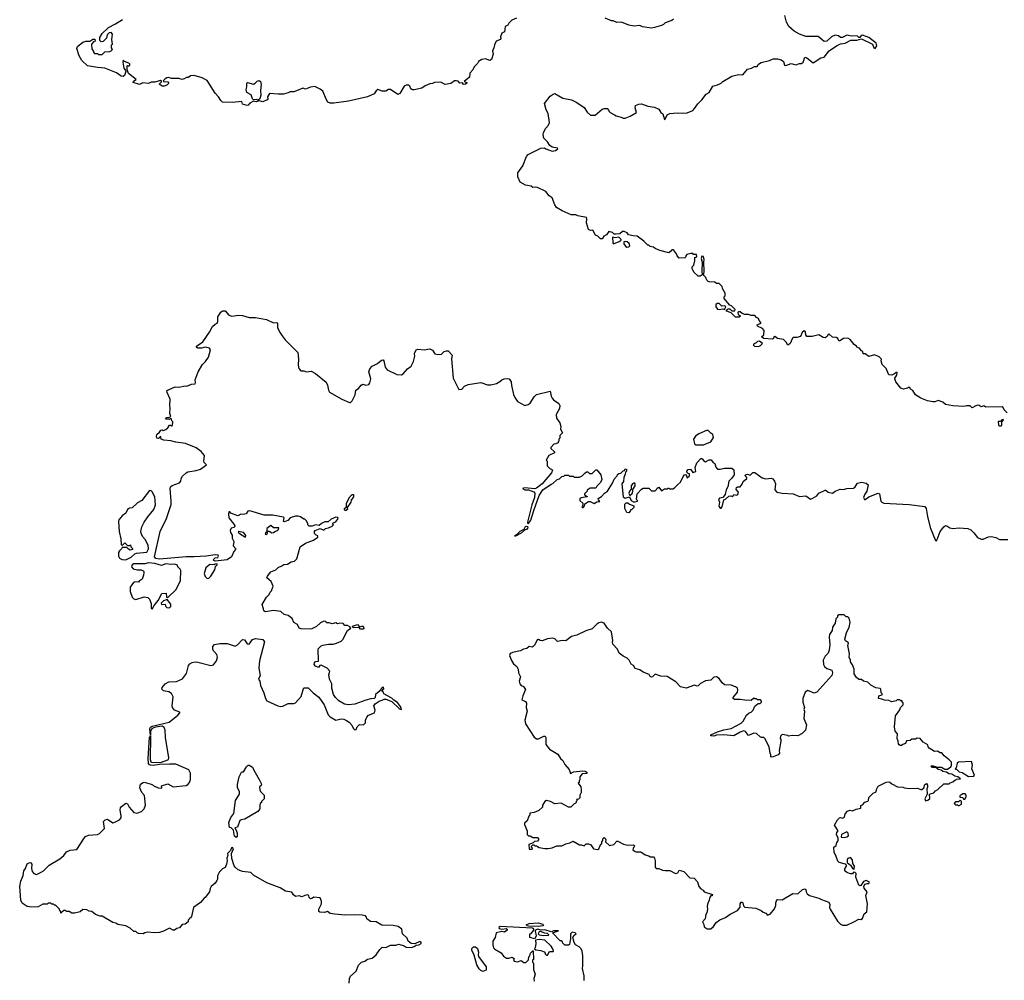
# Model space of a CAD drawing. Extents: x 2240384 to 2404287, y 351326 to 526670.
# Tile 110 of 256: x 2372603 to 2383388, y 404846 to 415372. Entities that reach past the tile are written whole.
import ezdxf

# ---------------------------------------------------------------- set-up
doc = ezdxf.new("R2010")
doc.units = 0

msp = doc.modelspace()

# ---------------------------------------------------------------- linework, layer by layer
at = {"layer": '0CON20XD'}
for points in [[(2378045, 415390), (2377993, 415367), (2377960, 415335), (2377949, 415311), (2377922, 415298), (2377913, 415237), (2377883, 415225), (2377870, 415185), (2377872, 415165), (2377868, 415155), (2377822, 415135), (2377803, 415097), (2377798, 415065), (2377781, 415029), (2377790, 414995), (2377771, 414935), (2377754, 414924), (2377705, 414944), (2377665, 414934), (2377630, 414915), (2377619, 414891), (2377583, 414857), (2377566, 414824), (2377533, 414787), (2377529, 414741), (2377470, 414695), (2377500, 414685), (2377500, 414675), (2377488, 414665), (2377465, 414663), (2377455, 414680), (2377425, 414676), (2377405, 414697), (2377383, 414703), (2377365, 414701), (2377326, 414674), (2377265, 414663), (2377216, 414686), (2377145, 414682), (2377125, 414672), (2377095, 414670), (2377045, 414646), (2377009, 414621), (2376925, 414602), (2376904, 414604), (2376887, 414615), (2376876, 414645), (2376866, 414656), (2376835, 414656), (2376814, 414645), (2376766, 414564), (2376745, 414551), (2376665, 414606), (2376644, 414606), (2376615, 414589), (2376575, 414588), (2376525, 414606), (2376507, 414593), (2376485, 414558), (2376413, 414527), (2376205, 414480), (2376045, 414456), (2376005, 414458), (2375979, 414469), (2375963, 414493), (2375925, 414588), (2375895, 414610), (2375835, 414638), (2375788, 414632), (2375735, 414612), (2375705, 414620), (2375635, 414593), (2375605, 414583), (2375565, 414583), (2375545, 414570), (2375494, 414556), (2375435, 414554), (2375338, 414562), (2375318, 414525), (2375322, 414505), (2375315, 414492), (2375265, 414471), (2375225, 414482), (2375195, 414470), (2375165, 414478), (2375125, 414458), (2375106, 414435), (2375095, 414433), (2375042, 414445), (2375036, 414476), (2374935, 414464), (2374825, 414469), (2374807, 414485), (2374782, 414525), (2374746, 414565), (2374655, 414704), (2374601, 414735), (2374515, 414759), (2374474, 414756), (2374452, 414738), (2374431, 414739), (2374405, 414722), (2374382, 414718), (2374345, 414726), (2374267, 414727), (2374237, 414737), (2374215, 414734), (2374198, 414725), (2374180, 414705), (2374180, 414695), (2374225, 414691), (2374236, 414675), (2374215, 414654), (2374185, 414644), (2374164, 414644), (2374130, 414665), (2374160, 414695), (2374146, 414706), (2374085, 414689), (2374045, 414686), (2374015, 414672), (2373951, 414679), (2373915, 414660), (2373845, 414682), (2373851, 414699), (2373880, 414715), (2373794, 414784), (2373780, 414825), (2373780, 414865), (2373785, 414870), (2373798, 414862), (2373810, 414875), (2373810, 414885), (2373800, 414895), (2373752, 414912), (2373735, 414928), (2373732, 414905), (2373745, 414840), (2373763, 414815), (2373764, 414805), (2373751, 414759), (2373735, 414748), (2373715, 414753), (2373665, 414788), (2373535, 414840), (2373455, 414847), (2373345, 414868), (2373283, 414925), (2373256, 414976), (2373230, 415055), (2373235, 415078), (2373295, 415127), (2373327, 415137), (2373372, 415138), (2373405, 415160), (2373428, 415158), (2373430, 415135), (2373412, 415128), (2373392, 415108), (2373388, 415095), (2373393, 415053), (2373410, 415025), (2373410, 415015), (2373423, 415003), (2373455, 415000), (2373465, 414990), (2373505, 414992), (2373535, 415020), (2373590, 415025), (2373605, 415030), (2373620, 415045), (2373610, 415065), (2373610, 415095), (2373618, 415105), (2373612, 415155), (2373620, 415215), (2373605, 415230), (2373582, 415228), (2373560, 415205), (2373555, 415170), (2373517, 415133), (2373495, 415130), (2373482, 415142), (2373480, 415175), (2373505, 415220), (2373575, 415288), (2373654, 415326), (2373728, 415375)], [(2380675, 412110), (2380655, 412130), (2380615, 412132), (2380585, 412142), (2380545, 412142), (2380515, 412152), (2380495, 412170), (2380475, 412172), (2380468, 412165), (2380474, 412144), (2380498, 412122), (2380485, 412112), (2380445, 412112), (2380395, 412160), (2380347, 412177), (2380342, 412188), (2380365, 412202), (2380382, 412202), (2380403, 412183), (2380437, 412183), (2380440, 412195), (2380400, 412235), (2380380, 412245), (2380320, 412315), (2380320, 412335), (2380330, 412345), (2380330, 412375), (2380300, 412425), (2380298, 412448), (2380265, 412480), (2380235, 412480), (2380217, 412497), (2380155, 412498), (2380145, 412502), (2380129, 412519), (2380117, 412547), (2380088, 412575), (2380096, 412584), (2380101, 412615), (2380096, 412715), (2380101, 412745), (2380095, 412778), (2380075, 412780), (2380069, 412755), (2380080, 412715), (2380074, 412615), (2380080, 412575), (2380055, 412560), (2380035, 412562), (2379987, 412607), (2379968, 412645), (2379970, 412665), (2379987, 412683), (2379993, 412717), (2380000, 412725), (2380000, 412765), (2380020, 412775), (2380018, 412798), (2379985, 412800), (2379975, 412810), (2379955, 412810), (2379912, 412798), (2379900, 412785), (2379898, 412772), (2379887, 412763), (2379825, 412760), (2379803, 412783), (2379797, 412807), (2379765, 412850), (2379745, 412850), (2379736, 412834), (2379715, 412818), (2379615, 412842), (2379563, 412863), (2379545, 412878), (2379508, 412888), (2379495, 412900), (2379485, 412900), (2379440, 412945), (2379365, 413000), (2379322, 413002), (2379270, 413015), (2379256, 413036), (2379225, 413052), (2379205, 413050), (2379175, 413027), (2379135, 413020), (2379115, 413020), (2379095, 413040), (2379055, 413050), (2379030, 413015), (2379001, 412999), (2378985, 412970), (2378965, 412970), (2378935, 412998), (2378911, 413011), (2378880, 413065), (2378855, 413063), (2378834, 413074), (2378810, 413145), (2378816, 413186), (2378813, 413203), (2378715, 413222), (2378695, 413232), (2378644, 413234), (2378545, 413278), (2378484, 413314), (2378463, 413343), (2378435, 413420), (2378402, 413442), (2378365, 413490), (2378275, 413532), (2378255, 413538), (2378225, 413532), (2378205, 413548), (2378145, 413558), (2378085, 413592), (2378060, 413650), (2378061, 413695), (2378115, 413770), (2378156, 413874), (2378171, 413895), (2378310, 413965), (2378353, 413967), (2378368, 413958), (2378435, 413933), (2378471, 413939), (2378499, 413955), (2378494, 413964), (2378435, 413974), (2378411, 413995), (2378384, 414034), (2378345, 414072), (2378338, 414115), (2378342, 414135), (2378365, 414183), (2378395, 414215), (2378405, 414245), (2378393, 414343), (2378370, 414385), (2378352, 414455), (2378412, 414535), (2378445, 414557), (2378465, 414562), (2378553, 414513), (2378647, 414495), (2378706, 414465), (2378785, 414411), (2378818, 414358), (2378855, 414325), (2378905, 414325), (2378985, 414393), (2379005, 414398), (2379037, 414397), (2379058, 414378), (2379060, 414365), (2379070, 414355), (2379118, 414328), (2379135, 414317), (2379190, 414305), (2379215, 414292), (2379235, 414292), (2379290, 414315), (2379360, 414355), (2379346, 414405), (2379350, 414430), (2379384, 414446), (2379415, 414450), (2379485, 414423), (2379555, 414415), (2379603, 414393), (2379625, 414356), (2379649, 414339), (2379665, 414278), (2379675, 414282), (2379695, 414330), (2379725, 414343), (2379805, 414351), (2379865, 414346), (2379915, 414351), (2379975, 414378), (2379995, 414398), (2380031, 414449), (2380075, 414492), (2380123, 414555), (2380156, 414575), (2380195, 414645), (2380245, 414658), (2380285, 414676), (2380306, 414695), (2380405, 414752), (2380475, 414772), (2380525, 414768), (2380575, 414829), (2380620, 414840), (2380652, 414858), (2380680, 414860), (2380695, 414885), (2380726, 414904), (2380815, 414926), (2380855, 414944), (2380904, 414944), (2380945, 414933), (2380968, 414915), (2380980, 414875), (2380995, 414870), (2381055, 414890), (2381105, 414878), (2381145, 414892), (2381165, 414892), (2381184, 414906), (2381196, 414935), (2381198, 414955), (2381205, 414960), (2381225, 414953), (2381295, 414898), (2381377, 414953), (2381415, 414960), (2381468, 415032), (2381549, 415085), (2381595, 415108), (2381644, 415116), (2381706, 415146), (2381772, 415148), (2381825, 415162), (2381945, 415105), (2381959, 415065), (2381975, 415056), (2381992, 415085), (2381984, 415115), (2381905, 415176), (2381835, 415201), (2381822, 415198), (2381805, 415178), (2381795, 415178), (2381775, 415194), (2381715, 415190), (2381665, 415202), (2381615, 415177), (2381595, 415177), (2381572, 415195), (2381535, 415201), (2381496, 415185), (2381443, 415137), (2381415, 415132), (2381349, 415189), (2381215, 415189), (2381145, 415212), (2381085, 415246), (2381028, 415298), (2381002, 415345), (2380984, 415416)], [(2379765, 415378), (2379746, 415364), (2379675, 415338), (2379655, 415318), (2379635, 415308), (2379555, 415287), (2379525, 415278), (2379425, 415293), (2379395, 415307), (2379335, 415301), (2379275, 415313), (2379196, 415346), (2379145, 415342), (2379105, 415358), (2379085, 415358), (2379015, 415388)], [(2375215, 414490), (2375195, 414496), (2375165, 414492), (2375153, 414503), (2375139, 414549), (2375092, 414575), (2375084, 414606), (2375092, 414635), (2375092, 414675), (2375100, 414685), (2375165, 414667), (2375182, 414675), (2375205, 414699), (2375225, 414704), (2375240, 414695), (2375248, 414665), (2375241, 414595), (2375244, 414545), (2375234, 414506), (2375215, 414490)], [(2379107, 412917), (2379125, 412923), (2379170, 412940), (2379190, 412955), (2379192, 412965), (2379165, 412989), (2379125, 412980), (2379095, 412990), (2379100, 412925), (2379107, 412917)], [(2379255, 412879), (2379275, 412884), (2379287, 412895), (2379279, 412919), (2379257, 412937), (2379235, 412942), (2379222, 412938), (2379220, 412915), (2379239, 412889), (2379255, 412879)], [(2380265, 412197), (2380305, 412203), (2380325, 412198), (2380337, 412225), (2380327, 412237), (2380295, 412232), (2380265, 412261), (2380245, 412261), (2380229, 412251), (2380229, 412225), (2380245, 412201), (2380265, 412197)], [(2376298, 407625), (2376325, 407648), (2376370, 407645), (2376392, 407668), (2376392, 407695), (2376405, 407730), (2376425, 407750), (2376490, 407775), (2376498, 407805), (2376482, 407855), (2376495, 407877), (2376540, 407905), (2376575, 407914), (2376595, 407927), (2376615, 407927), (2376680, 407900), (2376765, 407822), (2376786, 407814), (2376774, 407845), (2376740, 407890), (2376700, 407915), (2376679, 407939), (2376590, 407985), (2376588, 407998), (2376570, 408015), (2376592, 408038), (2376587, 408057), (2376574, 408055), (2376539, 408011), (2376501, 407979), (2376496, 407945), (2376486, 407934), (2376448, 407932), (2376395, 407917), (2376275, 407870), (2376205, 407863), (2376160, 407870), (2376098, 407908), (2376062, 407945), (2376039, 407979), (2376023, 408047), (2376022, 408095), (2375998, 408145), (2375988, 408195), (2376000, 408235), (2375970, 408265), (2375905, 408300), (2375890, 408295), (2375875, 408273), (2375845, 408288), (2375829, 408305), (2375831, 408325), (2375845, 408340), (2375877, 408343), (2375873, 408477), (2375905, 408510), (2375923, 408517), (2375985, 408529), (2376035, 408529), (2376075, 408539), (2376125, 408562), (2376148, 408585), (2376178, 408655), (2376195, 408678), (2376230, 408705), (2376220, 408720), (2376195, 408732), (2376163, 408733), (2376147, 408757), (2376111, 408759), (2376085, 408752), (2376065, 408762), (2376025, 408753), (2375993, 408763), (2375963, 408763), (2375958, 408778), (2375935, 408782), (2375897, 408763), (2375856, 408724), (2375802, 408698), (2375785, 408694), (2375685, 408696), (2375664, 408704), (2375646, 408746), (2375607, 408767), (2375589, 408809), (2375545, 408842), (2375500, 408855), (2375465, 408886), (2375385, 408899), (2375295, 408882), (2375278, 408895), (2375273, 408915), (2375258, 408965), (2375306, 409044), (2375337, 409075), (2375345, 409100), (2375362, 409115), (2375378, 409165), (2375359, 409215), (2375312, 409255), (2375318, 409275), (2375355, 409323), (2375408, 409345), (2375435, 409370), (2375475, 409388), (2375495, 409403), (2375535, 409407), (2375575, 409432), (2375615, 409440), (2375638, 409465), (2375676, 409595), (2375733, 409637), (2375821, 409669), (2375868, 409702), (2375868, 409718), (2375852, 409722), (2375833, 409743), (2375832, 409765), (2375840, 409775), (2375895, 409797), (2375935, 409780), (2375953, 409797), (2375987, 409803), (2376027, 409823), (2376040, 409835), (2376030, 409845), (2376035, 409860), (2376065, 409870), (2376092, 409905), (2376087, 409917), (2376065, 409919), (2376015, 409898), (2375982, 409868), (2375945, 409868), (2375908, 409852), (2375885, 409830), (2375845, 409837), (2375805, 409823), (2375775, 409822), (2375760, 409835), (2375758, 409848), (2375745, 409880), (2375725, 409900), (2375715, 409900), (2375680, 409925), (2375655, 409930), (2375625, 409930), (2375565, 409912), (2375542, 409885), (2375505, 409870), (2375492, 409875), (2375500, 409915), (2375492, 409922), (2375375, 409942), (2375281, 409941), (2375125, 409992), (2375102, 409988), (2375084, 409956), (2375055, 409950), (2375025, 409953), (2374994, 409936), (2374915, 409963), (2374905, 409980), (2374895, 409980), (2374890, 409955), (2374895, 409912), (2374950, 409845), (2374958, 409825), (2374952, 409808), (2374921, 409799), (2374907, 409775), (2374912, 409752), (2374930, 409725), (2374931, 409691), (2374950, 409655), (2374943, 409605), (2374972, 409575), (2374968, 409565), (2374948, 409545), (2374924, 409486), (2374875, 409454), (2374745, 409440), (2374730, 409445), (2374722, 409455), (2374744, 409476), (2374775, 409480), (2374782, 409495), (2374776, 409506), (2374745, 409509), (2374645, 409494), (2374516, 409486), (2374425, 409487), (2374135, 409461), (2374095, 409467), (2374078, 409485), (2374140, 409765), (2374213, 409905), (2374261, 410059), (2374264, 410095), (2374251, 410235), (2374255, 410255), (2374275, 410269), (2374355, 410297), (2374368, 410315), (2374372, 410345), (2374385, 410370), (2374425, 410408), (2374445, 410417), (2374535, 410432), (2374585, 410448), (2374648, 410495), (2374625, 410520), (2374620, 410535), (2374628, 410595), (2374590, 410640), (2374535, 410679), (2374418, 410728), (2374315, 410742), (2374257, 410757), (2374183, 410763), (2374152, 410775), (2374145, 410810), (2374138, 410792), (2374125, 410782), (2374107, 410787), (2374100, 410805), (2374105, 410828), (2374136, 410854), (2374150, 410875), (2374165, 410878), (2374175, 410870), (2374205, 410880), (2374225, 410898), (2374245, 410928), (2374255, 410930), (2374265, 410920), (2374278, 410925), (2374280, 410965), (2374270, 410975), (2374265, 411000), (2374255, 411000), (2374245, 410990), (2374200, 410995), (2374215, 411012), (2374238, 411012), (2374260, 411025), (2374249, 411055), (2374251, 411115), (2374246, 411145), (2374252, 411215), (2374217, 411285), (2374215, 411310), (2374305, 411350), (2374345, 411344), (2374415, 411359), (2374433, 411357), (2374485, 411378), (2374525, 411380), (2374530, 411395), (2374527, 411425), (2374559, 411515), (2374606, 411594), (2374637, 411625), (2374672, 411675), (2374692, 411755), (2374681, 411771), (2374635, 411783), (2374595, 411773), (2374555, 411773), (2374540, 411785), (2374540, 411795), (2374608, 411842), (2374683, 411947), (2374715, 412011), (2374745, 412036), (2374767, 412045), (2374774, 412065), (2374774, 412115), (2374805, 412167), (2374825, 412183), (2374855, 412182), (2374895, 412135), (2374925, 412122), (2375000, 412135), (2375045, 412132), (2375115, 412108), (2375185, 412110), (2375308, 412085), (2375385, 412052), (2375420, 412055), (2375427, 412045), (2375428, 411995), (2375455, 411940), (2375479, 411909), (2375510, 411865), (2375649, 411725), (2375658, 411655), (2375652, 411585), (2375660, 411550), (2375682, 411525), (2375715, 411524), (2375745, 411514), (2375795, 411519), (2375845, 411494), (2375959, 411399), (2375976, 411366), (2375985, 411312), (2375995, 411290), (2376132, 411212), (2376215, 411178), (2376225, 411178), (2376246, 411195), (2376279, 411261), (2376286, 411314), (2376315, 411329), (2376344, 411366), (2376363, 411377), (2376395, 411369), (2376426, 411375), (2376437, 411393), (2376448, 411435), (2376429, 411515), (2376437, 411545), (2376464, 411575), (2376522, 411605), (2376568, 411642), (2376584, 411644), (2376590, 411635), (2376605, 411565), (2376629, 411535), (2376735, 411483), (2376785, 411481), (2376805, 411492), (2376852, 411545), (2376892, 411575), (2376917, 411625), (2376930, 411685), (2376929, 411715), (2376945, 411756), (2376965, 411761), (2377035, 411755), (2377095, 411765), (2377125, 411751), (2377151, 411711), (2377185, 411702), (2377225, 411708), (2377254, 411736), (2377277, 411743), (2377295, 411742), (2377340, 411695), (2377334, 411655), (2377353, 411445), (2377415, 411318), (2377445, 411322), (2377474, 411356), (2377514, 411376), (2377655, 411396), (2377729, 411371), (2377765, 411370), (2377825, 411387), (2377864, 411406), (2377884, 411426), (2377910, 411435), (2377945, 411440), (2377965, 411437), (2377988, 411405), (2377989, 411365), (2378011, 411265), (2378025, 411231), (2378055, 411190), (2378135, 411145), (2378173, 411155), (2378195, 411170), (2378240, 411240), (2378265, 411266), (2378415, 411300), (2378424, 411245), (2378434, 411225), (2378451, 411205), (2378508, 411165), (2378518, 411145), (2378515, 411110), (2378478, 411045), (2378482, 411005), (2378518, 410955), (2378530, 410915), (2378528, 410885), (2378548, 410845), (2378520, 410815), (2378520, 410785), (2378510, 410775), (2378510, 410755), (2378500, 410745), (2378500, 410735), (2378477, 410723), (2378455, 410720), (2378420, 410685), (2378420, 410675), (2378460, 410635), (2378460, 410625), (2378400, 410595), (2378370, 410545), (2378380, 410535), (2378380, 410485), (2378412, 410452), (2378428, 410448), (2378440, 410435), (2378430, 410405), (2378327, 410285), (2378265, 410237), (2378245, 410233), (2378135, 410241), (2378110, 410235), (2378135, 410221), (2378175, 410221), (2378235, 410197), (2378246, 410185), (2378241, 410135), (2378213, 410057), (2378164, 409865), (2378167, 409855), (2378175, 409851), (2378203, 409887), (2378233, 409995), (2378295, 410157), (2378335, 410221), (2378425, 410282), (2378442, 410288), (2378490, 410335), (2378515, 410340), (2378543, 410367), (2378565, 410370), (2378575, 410380), (2378615, 410380), (2378625, 410370), (2378665, 410370), (2378675, 410360), (2378735, 410360), (2378765, 410372), (2378795, 410402)], [(2383420, 411065), (2383388, 411098), (2383375, 411122), (2383365, 411128), (2383187, 411127), (2383165, 411142), (2383135, 411128), (2383114, 411144), (2383095, 411147), (2383075, 411142), (2383035, 411120), (2383015, 411140), (2383005, 411142), (2382975, 411142), (2382945, 411132), (2382825, 411140), (2382744, 411154), (2382715, 411180), (2382665, 411198), (2382627, 411183), (2382607, 411183), (2382545, 411196), (2382473, 411223), (2382415, 411262), (2382385, 411308), (2382360, 411325), (2382355, 411340), (2382335, 411340), (2382327, 411333), (2382284, 411324), (2382255, 411333), (2382200, 411405), (2382188, 411435), (2382188, 411445), (2382210, 411475), (2382216, 411506), (2382205, 411506), (2382185, 411492), (2382155, 411478), (2382125, 411480), (2382095, 411550), (2382050, 411595), (2382040, 411635), (2382042, 411652), (2382019, 411679), (2381965, 411699), (2381905, 411682), (2381865, 411710), (2381842, 411712), (2381840, 411735), (2381824, 411744), (2381801, 411771), (2381774, 411784), (2381770, 411795), (2381744, 411814), (2381699, 411869), (2381675, 411882), (2381625, 411877), (2381587, 411853), (2381575, 411852), (2381565, 411878), (2381545, 411888), (2381505, 411892), (2381465, 411928), (2381455, 411920), (2381448, 411902), (2381425, 411887), (2381405, 411888), (2381355, 411918), (2381285, 411902), (2381225, 411902), (2381215, 411920), (2381210, 411950), (2381195, 411961), (2381174, 411946), (2381155, 411902), (2381115, 411888), (2381075, 411890), (2381067, 411883), (2381042, 411825), (2381025, 411808), (2381015, 411810), (2381003, 411835), (2380968, 411868), (2380905, 411880), (2380875, 411902), (2380864, 411896), (2380860, 411880), (2380845, 411872), (2380755, 411878), (2380730, 411895), (2380755, 411920), (2380758, 411965), (2380738, 411988), (2380684, 412014), (2380682, 412028), (2380720, 412045), (2380720, 412055), (2380702, 412075), (2380696, 412096), (2380675, 412110)], [(2380695, 411792), (2380718, 411802), (2380740, 411825), (2380705, 411848), (2380685, 411847), (2380670, 411830), (2380640, 411815), (2380640, 411805), (2380652, 411795), (2380695, 411792)], [(2383355, 410920), (2383360, 410925), (2383360, 410965), (2383380, 410985), (2383375, 410990), (2383362, 410988), (2383345, 410970), (2383320, 410970), (2383325, 410930), (2383333, 410923), (2383355, 410920)], [(2380005, 410712), (2380095, 410714), (2380175, 410747), (2380204, 410795), (2380197, 410827), (2380172, 410842), (2380145, 410872), (2380125, 410870), (2380043, 410835), (2380005, 410807), (2379983, 410775), (2379993, 410725), (2380005, 410712)], [(2378795, 410402), (2378813, 410417), (2378825, 410418), (2378845, 410400), (2378875, 410400), (2378915, 410440), (2378925, 410440), (2378970, 410385), (2378980, 410335), (2378965, 410300), (2378925, 410260), (2378915, 410240), (2378853, 410237), (2378820, 410215), (2378820, 410205), (2378790, 410175), (2378790, 410165), (2378818, 410148), (2378818, 410142), (2378755, 410132), (2378740, 410125), (2378740, 410105), (2378770, 410075), (2378770, 410055), (2378760, 410035), (2378765, 410028), (2378775, 410028), (2378790, 410045), (2378792, 410068), (2378835, 410092), (2378852, 410092), (2378895, 410072), (2378925, 410090), (2378958, 410092), (2378942, 410112), (2378940, 410125), (2378975, 410148), (2379007, 410183), (2379040, 410205), (2379097, 410293), (2379113, 410337), (2379148, 410372), (2379152, 410388), (2379165, 410400), (2379188, 410402), (2379212, 410428), (2379228, 410432), (2379235, 410450), (2379248, 410448), (2379250, 410425), (2379240, 410415), (2379237, 410393), (2379220, 410355), (2379217, 410313), (2379200, 410285), (2379213, 410143), (2379235, 410128), (2379282, 410142), (2379288, 410138), (2379302, 410102), (2379325, 410090), (2379345, 410088), (2379370, 410095), (2379370, 410105), (2379360, 410115), (2379368, 410175), (2379415, 410228), (2379433, 410237), (2379495, 410240), (2379525, 410210), (2379565, 410210), (2379580, 410225), (2379585, 410240), (2379605, 410250), (2379635, 410210), (2379665, 410230), (2379695, 410230), (2379705, 410240), (2379715, 410240), (2379725, 410230), (2379757, 410233), (2379775, 410242), (2379808, 410275), (2379843, 410305), (2379872, 410368), (2379885, 410383), (2379895, 410388), (2379903, 410383), (2379915, 410350), (2379940, 410375), (2379940, 410395), (2379925, 410400), (2379910, 410415), (2379910, 410425), (2379925, 410442), (2379950, 410445), (2379975, 410410), (2380008, 410422), (2380002, 410465), (2380020, 410515), (2380065, 410562), (2380075, 410562), (2380097, 410537), (2380115, 410528), (2380155, 410550), (2380178, 410548), (2380194, 410524), (2380218, 410508), (2380228, 410468), (2380248, 410448), (2380275, 410447), (2380325, 410458), (2380405, 410457), (2380425, 410440), (2380430, 410385), (2380405, 410347), (2380372, 410315), (2380358, 410255), (2380340, 410220), (2380330, 410170), (2380305, 410138), (2380270, 410130), (2380257, 410115), (2380269, 410085), (2380262, 410042), (2380275, 410019), (2380285, 410018), (2380297, 410035), (2380315, 410110), (2380335, 410119), (2380370, 410150), (2380394, 410154), (2380415, 410148), (2380425, 410168), (2380455, 410162), (2380471, 410169), (2380476, 410196), (2380452, 410225), (2380454, 410245), (2380465, 410254), (2380495, 410253), (2380517, 410283), (2380529, 410311), (2380568, 410345), (2380567, 410355), (2380549, 410375), (2380555, 410386), (2380575, 410391), (2380605, 410382), (2380635, 410410), (2380655, 410411), (2380735, 410352), (2380775, 410342), (2380835, 410348), (2380851, 410341), (2380872, 410315), (2380882, 410285), (2380875, 410220), (2380896, 410196), (2380955, 410183), (2381075, 410178), (2381145, 410146), (2381213, 410153), (2381265, 410119), (2381285, 410124), (2381335, 410154), (2381357, 410183), (2381425, 410216), (2381435, 410216), (2381460, 410195), (2381507, 410183), (2381535, 410207), (2381592, 410228), (2381625, 410225), (2381665, 410235), (2381735, 410240), (2381756, 410254), (2381781, 410295), (2381825, 410304), (2381874, 410295), (2381896, 410275), (2381882, 410205), (2381859, 410171), (2381847, 410135), (2381855, 410113), (2381865, 410113), (2381903, 410145), (2382005, 410183), (2382020, 410175), (2382036, 410096), (2382045, 410085), (2382070, 410075), (2382345, 410058), (2382519, 410039), (2382532, 410015), (2382545, 409929), (2382575, 409806), (2382635, 409664), (2382645, 409663), (2382653, 409675), (2382686, 409764), (2382724, 409816), (2382745, 409828), (2382760, 409825), (2382790, 409805), (2382825, 409796), (2382895, 409803), (2382987, 409797), (2383023, 409783), (2383055, 409749), (2383095, 409699), (2383135, 409678), (2383155, 409680), (2383215, 409705), (2383245, 409709), (2383295, 409699), (2383335, 409676), (2383425, 409676)], [(2379285, 410160), (2379311, 410179), (2379320, 410205), (2379318, 410225), (2379346, 410265), (2379346, 410285), (2379336, 410296), (2379315, 410286), (2379302, 410265), (2379302, 410228), (2379281, 410205), (2379277, 410185), (2379285, 410160)], [(2373765, 409453), (2373825, 409482), (2373865, 409520), (2373882, 409528), (2373995, 409539), (2374014, 409575), (2374011, 409615), (2373978, 409675), (2373949, 409709), (2373932, 409745), (2373930, 409765), (2373941, 409815), (2373966, 409865), (2374006, 409924), (2374073, 410005), (2374089, 410055), (2374082, 410145), (2374055, 410198), (2374045, 410208), (2374025, 410212), (2373942, 410105), (2373895, 410077), (2373835, 410023), (2373805, 410018), (2373785, 410006), (2373767, 409965), (2373725, 409934), (2373690, 409890), (2373686, 409875), (2373694, 409765), (2373711, 409685), (2373715, 409620), (2373725, 409610), (2373755, 409640), (2373785, 409610), (2373805, 409610), (2373818, 409618), (2373820, 409595), (2373838, 409578), (2373840, 409565), (2373815, 409560), (2373795, 409570), (2373775, 409590), (2373725, 409590), (2373720, 409575), (2373695, 409553), (2373686, 409535), (2373685, 409495), (2373695, 409472), (2373725, 409456), (2373765, 409453)], [(2376175, 409993), (2376164, 409994), (2376160, 410005), (2376161, 410015), (2376182, 410035), (2376181, 410075), (2376219, 410145), (2376245, 410168), (2376259, 410169), (2376258, 410145), (2376234, 410106), (2376229, 410085), (2376190, 410025), (2376192, 410005), (2376175, 409993)], [(2379275, 409970), (2379252, 409972), (2379232, 410015), (2379230, 410065), (2379245, 410077), (2379265, 410077), (2379283, 410063), (2379330, 410045), (2379330, 410025), (2379305, 410000), (2379295, 410000), (2379290, 409985), (2379275, 409970)], [(2375305, 409730), (2375315, 409733), (2375322, 409768), (2375337, 409767), (2375365, 409750), (2375385, 409752), (2375396, 409764), (2375428, 409775), (2375437, 409785), (2375440, 409805), (2375383, 409803), (2375355, 409830), (2375310, 409795), (2375310, 409765), (2375295, 409750), (2375292, 409735), (2375305, 409730)], [(2375075, 409700), (2375080, 409715), (2375076, 409726), (2375055, 409752), (2375000, 409765), (2374998, 409755), (2375020, 409735), (2375075, 409700)], [(2378035, 409713), (2378024, 409714), (2378034, 409725), (2378049, 409731), (2378085, 409768), (2378129, 409791), (2378145, 409818), (2378155, 409823), (2378165, 409819), (2378170, 409805), (2378155, 409786), (2378131, 409779), (2378095, 409745), (2378035, 409713)], [(2374055, 408912), (2374076, 408954), (2374121, 409009), (2374160, 409085), (2374208, 409088), (2374213, 409043), (2374225, 409040), (2374314, 409126), (2374366, 409225), (2374370, 409335), (2374362, 409352), (2374337, 409375), (2374330, 409395), (2374300, 409405), (2374258, 409402), (2374205, 409410), (2374155, 409393), (2374085, 409413), (2374015, 409420), (2373975, 409410), (2373855, 409410), (2373835, 409398), (2373826, 409375), (2373845, 409356), (2373895, 409342), (2373935, 409342), (2373954, 409334), (2373962, 409325), (2373962, 409315), (2373960, 409285), (2373945, 409242), (2373910, 409220), (2373905, 409210), (2373865, 409212), (2373850, 409205), (2373813, 409155), (2373812, 409105), (2373834, 409045), (2373855, 409026), (2373875, 409020), (2373965, 409047), (2374005, 409040), (2374024, 409024), (2374044, 408974), (2374042, 408925), (2374055, 408912)], [(2374665, 409248), (2374675, 409252), (2374698, 409275), (2374742, 409345), (2374748, 409382), (2374765, 409400), (2374765, 409410), (2374743, 409407), (2374735, 409400), (2374685, 409402), (2374643, 409367), (2374622, 409305), (2374635, 409270), (2374652, 409252), (2374665, 409248)], [(2374245, 408928), (2374257, 408943), (2374257, 408967), (2374218, 409018), (2374180, 409005), (2374152, 408978), (2374155, 408963), (2374198, 408968), (2374202, 408945), (2374215, 408930), (2374245, 408928)], [(2380175, 405410), (2380202, 405435), (2380231, 405479), (2380272, 405508), (2380334, 405536), (2380385, 405572), (2380465, 405610), (2380494, 405646), (2380496, 405685), (2380505, 405702), (2380515, 405704), (2380524, 405695), (2380531, 405661), (2380545, 405647), (2380667, 405637), (2380725, 405612), (2380745, 405592), (2380775, 405580), (2380795, 405560), (2380825, 405570), (2380871, 405629), (2380886, 405665), (2380884, 405696), (2380895, 405728), (2380905, 405732), (2380955, 405728), (2381071, 405799), (2381125, 405792), (2381179, 405841), (2381205, 405848), (2381215, 405840), (2381218, 405815), (2381228, 405795), (2381254, 405774), (2381355, 405747), (2381385, 405730), (2381465, 405702), (2381476, 405676), (2381473, 405645), (2381480, 405625), (2381562, 405495), (2381595, 405462), (2381615, 405452), (2381665, 405452), (2381740, 405485), (2381794, 405516), (2381815, 405513), (2381835, 405522), (2381853, 405575), (2381882, 405598), (2381890, 405685), (2381873, 405775), (2381886, 405815), (2381854, 405854), (2381849, 405875), (2381862, 405898), (2381885, 405908), (2381905, 405908), (2381912, 405922), (2381875, 405938), (2381845, 405930), (2381816, 405884), (2381805, 405880), (2381795, 405890), (2381760, 405975), (2381765, 406018), (2381755, 406028), (2381735, 406030), (2381726, 406014), (2381705, 406011), (2381665, 406027), (2381643, 406047), (2381643, 406067), (2381660, 406095), (2381658, 406108), (2381647, 406117), (2381578, 406138), (2381565, 406150), (2381543, 406215), (2381523, 406245), (2381520, 406305), (2381548, 406322), (2381553, 406357), (2381570, 406375), (2381570, 406405), (2381550, 406445), (2381554, 406465), (2381569, 406485), (2381528, 406545), (2381562, 406605), (2381584, 406626), (2381595, 406630), (2381615, 406623), (2381636, 406634), (2381645, 406670), (2381671, 406699), (2381695, 406710), (2381725, 406702), (2381765, 406723), (2381815, 406732), (2381815, 406760), (2381835, 406770), (2381862, 406798), (2381895, 406810), (2381902, 406818), (2381905, 406850), (2381950, 406895), (2381985, 406912), (2381988, 406935), (2382007, 406973), (2382095, 407018), (2382115, 407020), (2382135, 407018), (2382155, 407000), (2382217, 406967), (2382275, 406962), (2382294, 406954), (2382345, 406948), (2382435, 406952), (2382475, 406938), (2382485, 406938), (2382508, 406955), (2382518, 406992), (2382535, 407003), (2382546, 406985), (2382546, 406964), (2382538, 406945), (2382542, 406885), (2382516, 406835), (2382525, 406813), (2382551, 406819), (2382572, 406838), (2382570, 406885), (2382615, 406902), (2382635, 406922), (2382660, 406935), (2382725, 407000), (2382785, 407000), (2382795, 407010), (2382825, 407020), (2382845, 407040), (2382855, 407040), (2382865, 407050), (2382908, 407052), (2382880, 407075), (2382845, 407083), (2382815, 407103), (2382779, 407109), (2382755, 407126), (2382715, 407134), (2382695, 407148), (2382665, 407156), (2382637, 407177), (2382595, 407177), (2382589, 407185), (2382588, 407195), (2382610, 407195), (2382652, 407182), (2382700, 407180), (2382735, 407158), (2382765, 407158), (2382801, 407185), (2382811, 407205), (2382809, 407235), (2382785, 407261), (2382730, 407305), (2382705, 407340), (2382685, 407340), (2382655, 407357), (2382625, 407352), (2382565, 407390), (2382553, 407403), (2382550, 407425), (2382500, 407455), (2382467, 407497), (2382435, 407498), (2382415, 407488), (2382375, 407490), (2382357, 407473), (2382315, 407470), (2382305, 407440), (2382275, 407430), (2382262, 407418), (2382248, 407418), (2382237, 407427), (2382228, 407438), (2382227, 407465), (2382213, 407495), (2382217, 407547), (2382192, 407575), (2382184, 407624), (2382198, 407745), (2382245, 407810), (2382250, 407835), (2382280, 407865), (2382280, 407885), (2382270, 407895), (2382268, 407908), (2382255, 407910), (2382245, 407920), (2382215, 407920), (2382202, 407908), (2382155, 407898), (2382125, 407911), (2382074, 407914), (2382045, 407928), (2382010, 407935), (2382012, 407955), (2382022, 407968), (2382050, 407975), (2382050, 407985), (2382040, 407995), (2382037, 408035), (2382028, 408045), (2381980, 408050), (2381925, 408080), (2381895, 408112), (2381844, 408124), (2381825, 408143), (2381795, 408143), (2381770, 408165), (2381744, 408205), (2381743, 408255), (2381725, 408302), (2381704, 408334), (2381703, 408355), (2381690, 408385), (2381693, 408425), (2381674, 408514), (2381677, 408525), (2381682, 408545), (2381650, 408565), (2381640, 408585), (2381658, 408655), (2381688, 408715), (2381700, 408765), (2381690, 408815), (2381675, 408830), (2381655, 408830), (2381635, 408850), (2381575, 408850), (2381562, 408838), (2381560, 408825), (2381543, 408807), (2381535, 408760), (2381508, 408715), (2381502, 408678), (2381472, 408635), (2381468, 408605), (2381476, 408525), (2381471, 408465), (2381458, 408432), (2381425, 408398), (2381404, 408355), (2381407, 408305), (2381418, 408285), (2381445, 408263), (2381498, 408245), (2381508, 408215), (2381500, 408185), (2381335, 408004), (2381304, 407994), (2381235, 408022), (2381208, 408005), (2381183, 407935), (2381182, 407895), (2381200, 407835), (2381192, 407815), (2381198, 407795), (2381192, 407715), (2381220, 407645), (2381212, 407588), (2381175, 407550), (2381127, 407523), (2381065, 407528), (2381025, 407522), (2381017, 407527), (2380955, 407540), (2380935, 407520), (2380932, 407495), (2380940, 407485), (2380940, 407465), (2380922, 407365), (2380926, 407335), (2380912, 407318), (2380855, 407294), (2380835, 407292), (2380830, 407295), (2380832, 407315), (2380823, 407335), (2380811, 407405), (2380766, 407496), (2380755, 407508), (2380727, 407507), (2380715, 407513), (2380675, 407550), (2380645, 407553), (2380585, 407530), (2380553, 407573), (2380535, 407578), (2380494, 407565), (2380425, 407526), (2380315, 407537), (2380237, 407533), (2380205, 407522), (2380173, 407525), (2380174, 407535), (2380245, 407568), (2380315, 407591), (2380396, 407604), (2380505, 407663), (2380527, 407685), (2380565, 407752), (2380595, 407777), (2380616, 407784), (2380638, 407805), (2380655, 407850), (2380692, 407878), (2380715, 407880), (2380730, 407895), (2380730, 407905), (2380718, 407918), (2380685, 407920), (2380675, 407930), (2380655, 407930), (2380645, 407938), (2380615, 407912), (2380546, 407914), (2380494, 407924), (2380432, 407922), (2380418, 407935), (2380418, 407945), (2380467, 408005), (2380471, 408025), (2380465, 408048), (2380445, 408063), (2380395, 408080), (2380324, 408084), (2380296, 408106), (2380264, 408154), (2380235, 408173), (2380205, 408166), (2380175, 408134), (2380115, 408127), (2380062, 408098), (2380035, 408074), (2380025, 408070), (2379995, 408080), (2379905, 408047), (2379843, 408063), (2379790, 408115), (2379695, 408174), (2379627, 408177), (2379565, 408200), (2379535, 408170), (2379525, 408168), (2379510, 408175), (2379497, 408197), (2379433, 408223), (2379397, 408247), (2379344, 408264), (2379326, 408296), (2379301, 408311), (2379278, 408355), (2379256, 408376), (2379215, 408397), (2379171, 408431), (2379150, 408475), (2379099, 408529), (2379098, 408552), (2379101, 408571), (2379084, 408665), (2379041, 408705), (2379005, 408760), (2378975, 408770), (2378945, 408762), (2378925, 408749), (2378875, 408698), (2378805, 408676), (2378705, 408627), (2378648, 408612), (2378585, 408564), (2378545, 408569), (2378495, 408560), (2378465, 408586), (2378434, 408594), (2378383, 408587), (2378325, 408567), (2378305, 408570), (2378285, 408582), (2378273, 408575), (2378247, 408523), (2378227, 408503), (2378215, 408498), (2378185, 408504), (2378157, 408483), (2378120, 408475), (2378090, 408455), (2378001, 408439), (2377975, 408428), (2377968, 408405), (2377989, 408349), (2378012, 408315), (2378048, 408285), (2378062, 408255), (2378068, 408215), (2378087, 408173), (2378074, 408125), (2378080, 408095), (2378095, 408078), (2378122, 408065), (2378142, 408032), (2378114, 407964), (2378105, 407920), (2378145, 407900), (2378156, 407884), (2378152, 407835), (2378160, 407795), (2378137, 407695), (2378144, 407655), (2378240, 407510), (2378265, 407493), (2378285, 407493), (2378345, 407521), (2378360, 407520), (2378366, 407505), (2378365, 407430), (2378407, 407377), (2378498, 407325), (2378527, 407277), (2378552, 407255), (2378575, 407210), (2378622, 407155), (2378635, 407112), (2378668, 407132), (2378770, 407140), (2378796, 407136), (2378817, 407125), (2378815, 407112), (2378765, 407109), (2378738, 407075), (2378737, 407043), (2378730, 407035), (2378730, 407015), (2378720, 407005), (2378748, 406965), (2378752, 406935), (2378752, 406905), (2378740, 406875), (2378738, 406845), (2378725, 406830), (2378702, 406828), (2378710, 406815), (2378700, 406805), (2378700, 406795), (2378688, 406782), (2378675, 406780), (2378640, 406745), (2378615, 406742), (2378535, 406788), (2378465, 406780), (2378417, 406807), (2378375, 406818), (2378354, 406806), (2378347, 406793)], [(2376335, 408694), (2376322, 408712), (2376255, 408710), (2376250, 408725), (2376305, 408743), (2376325, 408720), (2376352, 408728), (2376367, 408725), (2376374, 408705), (2376365, 408694), (2376335, 408694)], [(2376213, 404813), (2376214, 404865), (2376225, 404893), (2376289, 404945), (2376315, 405012), (2376348, 405045), (2376384, 405056), (2376414, 405076), (2376465, 405090), (2376506, 405124), (2376548, 405185), (2376575, 405208), (2376613, 405207), (2376665, 405232), (2376725, 405232), (2376755, 405242), (2376815, 405222), (2376835, 405210), (2376895, 405207), (2376924, 405216), (2376945, 405232), (2376975, 405233), (2377002, 405248), (2377000, 405265), (2376985, 405270), (2376933, 405247), (2376891, 405251), (2376860, 405275), (2376849, 405309), (2376798, 405355), (2376790, 405405), (2376747, 405437), (2376695, 405447), (2376571, 405451), (2376507, 405487), (2376445, 405492), (2376405, 405520), (2376402, 405538), (2376392, 405552), (2376355, 405558), (2376275, 405562), (2376165, 405558), (2376055, 405569), (2376005, 405577), (2375975, 405600), (2375941, 405589), (2375891, 405591), (2375881, 405601), (2375878, 405625), (2375908, 405685), (2375908, 405715), (2375895, 405748), (2375825, 405758), (2375810, 405745), (2375788, 405738), (2375773, 405753), (2375770, 405775), (2375753, 405783), (2375725, 405777), (2375695, 405760), (2375665, 405772), (2375624, 405764), (2375602, 405782), (2375585, 405812), (2375514, 405824), (2375455, 405858), (2375310, 405915), (2375165, 405998), (2375136, 406026), (2375045, 406039), (2374996, 406056), (2374962, 406085), (2374952, 406102), (2374925, 406180), (2374923, 406235), (2374944, 406285), (2374935, 406301), (2374924, 406296), (2374911, 406269), (2374881, 406235), (2374882, 406215), (2374872, 406185), (2374876, 406155), (2374867, 406117), (2374855, 406082), (2374824, 406066), (2374792, 406035), (2374768, 405992), (2374768, 405955), (2374761, 405939), (2374745, 405912), (2374702, 405875), (2374688, 405852), (2374682, 405815), (2374636, 405754), (2374624, 405746), (2374585, 405698), (2374508, 405645), (2374486, 405544), (2374475, 405530), (2374460, 405525), (2374460, 405515), (2374450, 405505), (2374450, 405485), (2374415, 405462), (2374383, 405457), (2374355, 405422), (2374325, 405412), (2374300, 405395), (2374285, 405397), (2374245, 405419), (2374177, 405383), (2374135, 405371), (2374077, 405367), (2374006, 405374), (2373975, 405368), (2373955, 405356), (2373905, 405360), (2373890, 405365), (2373875, 405380), (2373855, 405380), (2373815, 405418), (2373765, 405442), (2373678, 405458), (2373655, 405472), (2373625, 405478), (2373505, 405548), (2373485, 405548), (2373435, 405568), (2373395, 405600), (2373363, 405603), (2373337, 405617), (2373295, 405622), (2373265, 405598), (2373205, 405582), (2373173, 405583), (2373145, 405600), (2373115, 405600), (2373105, 405610), (2373085, 405610), (2373062, 405588), (2373052, 405582), (2373050, 405605), (2373040, 405615), (2373040, 405625), (2372995, 405670), (2372985, 405670), (2372975, 405680), (2372955, 405680), (2372945, 405690), (2372915, 405690), (2372905, 405680), (2372855, 405680), (2372805, 405652), (2372735, 405647), (2372685, 405653), (2372631, 405691), (2372616, 405725), (2372603, 405875), (2372615, 405932), (2372642, 405995), (2372647, 406045), (2372668, 406072), (2372685, 406121), (2372716, 406136), (2372725, 406134), (2372735, 406118), (2372732, 406072), (2372740, 406040), (2372758, 406015), (2372786, 406004), (2372840, 406030), (2372865, 406047), (2372925, 406106), (2373043, 406177), (2373086, 406214), (2373115, 406252), (2373155, 406273), (2373229, 406281), (2373308, 406405), (2373325, 406422), (2373355, 406438), (2373455, 406442), (2373476, 406454), (2373532, 406508), (2373522, 406585), (2373540, 406605), (2373565, 406612), (2373625, 406572), (2373645, 406577), (2373698, 406605), (2373713, 406627), (2373716, 406645), (2373704, 406715), (2373707, 406735), (2373718, 406752), (2373765, 406787), (2373785, 406780), (2373803, 406745), (2373855, 406686), (2373885, 406676), (2373936, 406695), (2373966, 406725), (2373982, 406765), (2373971, 406871), (2373942, 406905), (2373919, 406955), (2373926, 406994), (2373955, 407014), (2373965, 407016), (2374045, 406994), (2374066, 406986), (2374075, 406973), (2374125, 406954), (2374155, 406950), (2374160, 406955), (2374155, 406978), (2374225, 407000), (2374285, 406966), (2374425, 406979), (2374445, 406990), (2374464, 407015), (2374474, 407046), (2374474, 407115), (2374455, 407152), (2374315, 407216), (2374245, 407213), (2374135, 407209), (2374065, 407199), (2374035, 407202), (2374025, 407206), (2374015, 407221), (2374012, 407275), (2374024, 407505), (2374035, 407520), (2374033, 407265), (2374041, 407241), (2374055, 407233), (2374155, 407238), (2374225, 407260), (2374233, 407267), (2374237, 407285), (2374199, 407505), (2374195, 407588), (2374185, 407615), (2374165, 407630), (2374091, 407619), (2374056, 407604), (2374037, 407585), (2374035, 407530), (2374030, 407605), (2374035, 407620), (2374055, 407631), (2374240, 407675), (2374335, 407752), (2374358, 407775), (2374358, 407785), (2374298, 407805), (2374277, 407835), (2374274, 407854), (2374283, 407953), (2374265, 407990), (2374236, 408006), (2374178, 408018), (2374160, 408035), (2374162, 408055), (2374198, 408095), (2374235, 408117), (2374319, 408121), (2374385, 408150), (2374432, 408208), (2374451, 408295), (2374468, 408315), (2374493, 408327), (2374525, 408334), (2374555, 408332), (2374695, 408294), (2374725, 408303), (2374760, 408345), (2374770, 408385), (2374762, 408415), (2374727, 408455), (2374717, 408475), (2374718, 408505), (2374736, 408524), (2374795, 408536), (2374875, 408536), (2374963, 408507), (2374988, 408522), (2375045, 408580), (2375065, 408577), (2375095, 408532), (2375115, 408528), (2375155, 408579), (2375185, 408593), (2375265, 408579), (2375286, 408556), (2375229, 408345), (2375222, 408265), (2375237, 408187), (2375218, 408145), (2375232, 408122), (2375241, 408075), (2375276, 407995), (2375294, 407935), (2375310, 407910), (2375430, 407855), (2375465, 407848), (2375485, 407850), (2375545, 407878), (2375605, 407880), (2375625, 407888), (2375688, 407955), (2375710, 408045), (2375715, 408050), (2375762, 408052), (2375817, 407997), (2375879, 407949), (2375937, 407865), (2375982, 407755), (2376005, 407732), (2376065, 407698), (2376125, 407710), (2376155, 407707), (2376184, 407694), (2376213, 407673), (2376241, 407641), (2376255, 407608), (2376275, 407590), (2376290, 407595), (2376298, 407625)], [(2382995, 407081), (2383055, 407082), (2383060, 407095), (2383032, 407165), (2383038, 407205), (2383030, 407245), (2382885, 407238), (2382870, 407225), (2382860, 407175), (2382850, 407165), (2382855, 407160), (2382865, 407160), (2382895, 407131), (2382925, 407122), (2382995, 407081)], [(2374975, 406412), (2374957, 406427), (2374945, 406490), (2374918, 406518), (2374902, 406522), (2374893, 406575), (2374915, 406630), (2374950, 406675), (2374968, 406815), (2375010, 406885), (2375010, 406915), (2374988, 406955), (2374988, 406992), (2375008, 407075), (2375034, 407126), (2375045, 407132), (2375055, 407130), (2375088, 407185), (2375105, 407202), (2375115, 407202), (2375155, 407180), (2375168, 407148), (2375227, 407047), (2375250, 406995), (2375248, 406982), (2375230, 406965), (2375233, 406933), (2375240, 406915), (2375280, 406875), (2375280, 406835), (2375250, 406805), (2375250, 406795), (2375238, 406782), (2375232, 406765), (2375232, 406725), (2375212, 406695), (2375069, 406611), (2375030, 406605), (2375014, 406596), (2374989, 406525), (2374960, 406515), (2374975, 406492), (2374985, 406460), (2374984, 406426), (2374975, 406412)], [(2382895, 406760), (2382920, 406775), (2382920, 406805), (2382905, 406820), (2382888, 406802), (2382855, 406800), (2382840, 406785), (2382855, 406770), (2382875, 406770), (2382885, 406760), (2382895, 406760)], [(2382955, 406830), (2382970, 406855), (2382970, 406875), (2382958, 406888), (2382935, 406890), (2382902, 406868), (2382902, 406852), (2382935, 406850), (2382942, 406832), (2382955, 406830)], [(2378347, 406793), (2378330, 406765), (2378330, 406745), (2378290, 406705), (2378237, 406683), (2378192, 406678), (2378190, 406655), (2378180, 406645), (2378160, 406595), (2378133, 406567), (2378132, 406555), (2378160, 406485), (2378162, 406442), (2378178, 406428), (2378195, 406428), (2378225, 406410), (2378275, 406412), (2378287, 406395), (2378286, 406384), (2378275, 406372), (2378243, 406367), (2378228, 406352), (2378180, 406335), (2378182, 406282), (2378218, 406282), (2378220, 406295), (2378210, 406305), (2378210, 406315), (2378225, 406330), (2378235, 406330), (2378245, 406320), (2378265, 406320), (2378295, 406302), (2378355, 406291), (2378392, 406292), (2378435, 406299), (2378485, 406321), (2378540, 406320), (2378585, 406343), (2378628, 406352), (2378665, 406370), (2378735, 406332), (2378755, 406332), (2378785, 406318), (2378809, 406341), (2378835, 406342), (2378859, 406329), (2378890, 406285), (2378935, 406278), (2378948, 406285), (2378958, 406315), (2378978, 406345), (2378978, 406362), (2378992, 406378), (2378992, 406395), (2379005, 406410), (2379017, 406405), (2379022, 406385), (2379020, 406365), (2379063, 406323), (2379110, 406335), (2379145, 406370), (2379155, 406372), (2379218, 406338), (2379265, 406328), (2379325, 406330), (2379340, 406315), (2379328, 406302), (2379320, 406275), (2379345, 406258), (2379355, 406252), (2379405, 406252), (2379455, 406222), (2379495, 406210), (2379508, 406198), (2379528, 406198), (2379545, 406198), (2379556, 406185), (2379563, 406155), (2379563, 406085), (2379575, 406070), (2379605, 406070), (2379643, 406053), (2379675, 406048), (2379725, 406048), (2379787, 406017), (2379812, 406025), (2379828, 406052), (2379877, 406037), (2379945, 405970), (2379990, 405965), (2380026, 405926), (2380042, 405875), (2380065, 405848), (2380088, 405835), (2380100, 405815), (2380190, 405785), (2380188, 405772), (2380175, 405770), (2380163, 405757), (2380157, 405723), (2380138, 405682), (2380132, 405655), (2380138, 405625), (2380128, 405585), (2380118, 405572), (2380112, 405518), (2380082, 405485), (2380097, 405457), (2380102, 405432), (2380135, 405410), (2380175, 405410)], [(2381635, 406412), (2381665, 406417), (2381680, 406430), (2381677, 406457), (2381665, 406473), (2381603, 406445), (2381600, 406415), (2381635, 406412)], [(2381745, 406062), (2381747, 406095), (2381728, 406125), (2381724, 406165), (2381705, 406192), (2381684, 406186), (2381668, 406172), (2381666, 406136), (2381705, 406108), (2381728, 406068), (2381745, 406062)], [(2378787, 404845), (2378786, 404896), (2378768, 404975), (2378773, 405005), (2378773, 405113), (2378766, 405166), (2378755, 405190), (2378733, 405213), (2378690, 405235), (2378675, 405260), (2378662, 405315), (2378675, 405340), (2378697, 405355), (2378687, 405365), (2378655, 405372), (2378638, 405355), (2378638, 405305), (2378625, 405238), (2378615, 405230), (2378575, 405230), (2378552, 405252), (2378548, 405268), (2378535, 405280), (2378525, 405280), (2378440, 405365), (2378505, 405387), (2378455, 405389), (2378425, 405378), (2378355, 405399), (2378316, 405396), (2378275, 405407), (2378254, 405396), (2378248, 405385), (2378261, 405335), (2378245, 405300), (2378190, 405315), (2378190, 405355), (2378205, 405360), (2378234, 405395), (2378234, 405405), (2378219, 405419), (2377866, 405434), (2377850, 405425), (2377854, 405414), (2377885, 405406), (2377933, 405413), (2377942, 405405), (2377942, 405395), (2377915, 405373), (2377885, 405382), (2377824, 405366), (2377812, 405315), (2377787, 405275), (2377784, 405235), (2377793, 405203), (2377807, 405187), (2377876, 405146), (2377901, 405111), (2377935, 405089), (2377962, 405088), (2377999, 405099), (2378020, 405085), (2378012, 405065), (2378020, 405055), (2378055, 405047), (2378095, 405062), (2378125, 405040), (2378148, 405042), (2378178, 405072), (2378180, 405105), (2378190, 405115), (2378200, 405145), (2378222, 405168), (2378228, 405168), (2378230, 405075), (2378220, 405065), (2378220, 405045), (2378230, 405035), (2378232, 404965), (2378250, 404915), (2378233, 404865), (2378237, 404835)], [(2378284, 405436), (2378178, 405438), (2378162, 405442), (2378152, 405455), (2378185, 405468), (2378284, 405474), (2378335, 405462), (2378342, 405455), (2378335, 405444), (2378284, 405436)], [(2378345, 405337), (2378395, 405340), (2378400, 405345), (2378385, 405360), (2378355, 405362), (2378309, 405379), (2378294, 405376), (2378284, 405355), (2378294, 405344), (2378345, 405337)], [(2377675, 404944), (2377655, 404952), (2377635, 404971), (2377610, 405015), (2377582, 405122), (2377555, 405175), (2377556, 405195), (2377575, 405214), (2377595, 405212), (2377616, 405195), (2377630, 405155), (2377624, 405125), (2377628, 405108), (2377714, 404995), (2377712, 404958), (2377675, 404944)], [(2378385, 405120), (2378405, 405160), (2378445, 405160), (2378450, 405165), (2378446, 405185), (2378425, 405219), (2378355, 405285), (2378295, 405294), (2378253, 405287), (2378258, 405245), (2378250, 405205), (2378242, 405192), (2378255, 405180), (2378312, 405172), (2378347, 405157), (2378360, 405145), (2378360, 405135), (2378372, 405122), (2378385, 405120)]]:
    msp.add_lwpolyline(points, dxfattribs=at)

doc.saveas('drawing.dxf')
